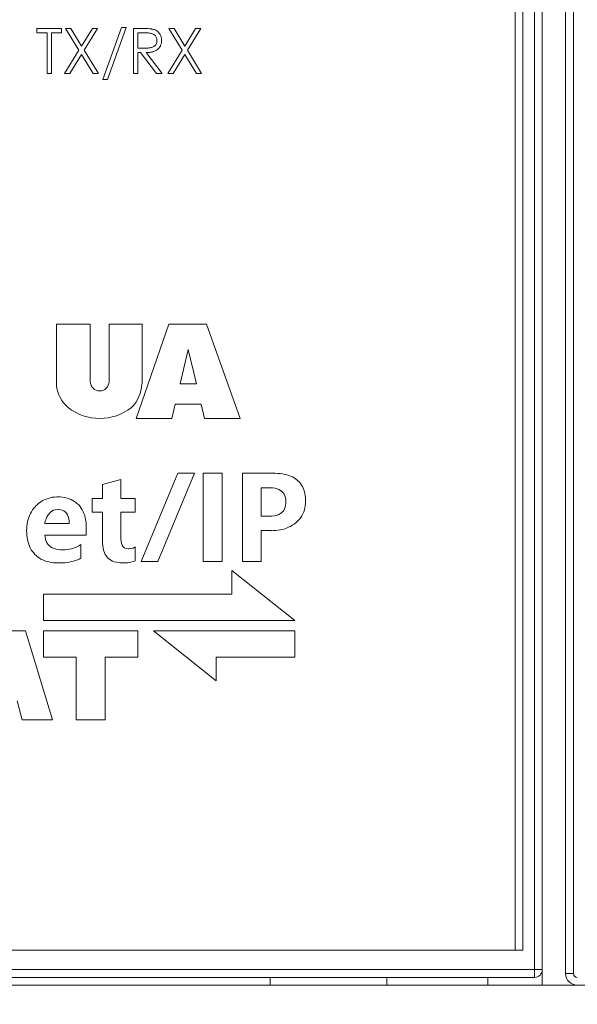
# Model space of a CAD drawing. Extents: x 0 to 555, y 0 to 389.
# Tile 15 of 32: x 199 to 213, y 208 to 233. Entities that reach past the tile are written whole.
import ezdxf

# ---------------------------------------------------------------- set-up
doc = ezdxf.new("R2010")
doc.units = 0
doc.header["$LTSCALE"] = 23.1
doc.header["$MEASUREMENT"] = 0
doc.layers.get('0').update_dxf_attribs({"linetype": 'CONTINUOUS'})
doc.layers.get('Defpoints').update_dxf_attribs({"linetype": 'CONTINUOUS'})
doc.styles.add('文字样式①', font='txt')
doc.dimstyles.new('标准样式（宋体）', dxfattribs={"dimtxt": 5, "dimasz": 3, "dimexe": 1.25, "dimexo": 0.625, "dimtad": 1, "dimtoh": 1, "dimdsep": 46, "dimtxsty": '文字样式①', "dimcen": 0, "dimadec": 0, "dimazin": 0, "dimtfac": 1, "dimtofl": 0, "dimtmove": 0, "dimatfit": 3, "dimfxl": 0, "dimarcsym": 0})

# ---------------------------------------------------------------- blocks, each defined once
blk = doc.blocks.new('*D11')
at = {"color": 0, "lineweight": -2}
for p, q in [((131.486, 207.622), (131.486, 183.85)), ((263.486, 207.622), (263.486, 183.85)), ((134.486, 185.1), (260.486, 185.1))]:
    blk.add_line(p, q, dxfattribs=at)
at = {"color": 0, "lineweight": 13}
for points in [[(134.486, 185.6), (134.486, 184.6), (131.486, 185.1)], [(260.486, 185.6), (260.486, 184.6), (263.486, 185.1)]]:
    blk.add_solid(points, dxfattribs=at)
at = {"layer": 'Defpoints', "color": 0, "lineweight": 13}
for p in [(131.486, 208.247), (263.486, 208.247), (263.486, 185.1)]:
    blk.add_point(p, dxfattribs=at)
at = {"color": 0, "lineweight": 13, "insert": (197.486, 188.225), "char_height": 5, "attachment_point": 5, "style": '文字样式①'}
blk.add_mtext('132', dxfattribs=at)

msp = doc.modelspace()

# ---------------------------------------------------------------- linework, layer by layer
at = {"lineweight": 5}
for p, q in [((212.486, 208.247), (212.486, 310.855)), ((212.286, 308.847), (212.286, 208.447)), ((213.086, 308.347), (213.086, 208.547)), ((211.986, 209.147), (211.986, 308.147)), ((211.786, 307.747), (211.786, 209.147)), ((213.286, 208.547), (213.286, 303.147)), ((200.122, 232.844), (199.49, 232.844)), ((199.49, 232.844), (199.49, 232.732)), ((199.49, 232.732), (199.748, 232.732)), ((199.748, 232.732), (199.748, 231.691)), ((199.865, 232.732), (200.122, 232.732)), ((199.865, 231.691), (199.865, 232.732)), ((200.122, 232.732), (200.122, 232.844)), ((200.361, 232.844), (200.226, 232.844)), ((200.226, 232.844), (200.57, 232.285)), ((200.637, 232.394), (200.361, 232.844)), ((200.917, 232.844), (200.637, 232.394)), ((200.706, 232.285), (201.05, 232.844)), ((201.05, 232.844), (200.917, 232.844)), ((201.181, 231.533), (201.66, 232.873)), ((201.78, 232.873), (201.302, 231.533)), ((201.66, 232.873), (201.78, 232.873)), ((202.232, 232.844), (201.972, 232.844)), ((201.972, 232.844), (201.972, 231.691)), ((202.088, 232.732), (202.292, 232.732)), ((202.088, 232.34), (202.088, 232.732)), ((202.261, 232.844), (202.232, 232.844)), ((202.314, 232.842), (202.261, 232.844)), ((202.292, 232.732), (202.306, 232.732)), ((202.306, 232.732), (202.332, 232.731)), ((202.338, 232.841), (202.314, 232.842)), ((202.332, 232.731), (202.356, 232.729)), ((202.381, 232.839), (202.338, 232.841)), ((202.356, 232.729), (202.38, 232.726)), ((202.38, 232.726), (202.402, 232.723)), ((202.4, 232.837), (202.381, 232.839)), ((202.418, 232.836), (202.4, 232.837)), ((202.402, 232.723), (202.423, 232.719)), ((202.433, 232.834), (202.418, 232.836)), ((202.423, 232.719), (202.442, 232.714)), ((202.448, 232.831), (202.433, 232.834)), ((202.442, 232.714), (202.46, 232.708)), ((202.461, 232.829), (202.448, 232.831)), ((202.46, 232.708), (202.476, 232.701)), ((202.465, 232.828), (202.461, 232.829)), ((202.487, 232.822), (202.465, 232.828)), ((202.476, 232.701), (202.491, 232.693)), ((202.508, 232.815), (202.487, 232.822)), ((202.491, 232.693), (202.505, 232.685)), ((202.505, 232.685), (202.51, 232.682)), ((202.527, 232.807), (202.508, 232.815)), ((202.51, 232.682), (202.525, 232.669)), ((202.525, 232.669), (202.538, 232.655)), ((202.546, 232.798), (202.527, 232.807)), ((202.538, 232.655), (202.549, 232.64)), ((202.564, 232.787), (202.546, 232.798)), ((202.581, 232.776), (202.564, 232.787)), ((202.587, 232.772), (202.581, 232.776)), ((202.603, 232.758), (202.587, 232.772)), ((202.618, 232.744), (202.603, 232.758)), ((202.631, 232.728), (202.618, 232.744)), ((202.644, 232.711), (202.631, 232.728)), ((202.655, 232.693), (202.644, 232.711)), ((202.665, 232.673), (202.655, 232.693)), ((202.666, 232.672), (202.665, 232.673)), ((202.674, 232.653), (202.666, 232.672)), ((202.681, 232.634), (202.674, 232.653)), ((203.014, 232.844), (202.879, 232.844)), ((202.879, 232.844), (203.223, 232.285)), ((203.29, 232.394), (203.014, 232.844)), ((203.569, 232.844), (203.29, 232.394)), ((203.359, 232.285), (203.702, 232.844)), ((203.702, 232.844), (203.569, 232.844)), ((202.534, 232.412), (202.521, 232.398)), ((202.546, 232.427), (202.534, 232.412)), ((202.555, 232.443), (202.546, 232.427)), ((202.549, 232.64), (202.558, 232.622)), ((202.563, 232.462), (202.555, 232.443)), ((202.558, 232.622), (202.565, 232.603)), ((202.569, 232.482), (202.563, 232.462)), ((202.565, 232.603), (202.57, 232.583)), ((202.572, 232.503), (202.569, 232.482)), ((202.57, 232.583), (202.573, 232.561)), ((202.574, 232.527), (202.572, 232.503)), ((202.573, 232.561), (202.574, 232.537)), ((202.574, 232.537), (202.574, 232.527)), ((202.663, 232.394), (202.671, 232.412)), ((202.671, 232.412), (202.678, 232.431)), ((202.678, 232.431), (202.684, 232.451)), ((202.686, 232.614), (202.681, 232.634)), ((202.684, 232.451), (202.689, 232.471)), ((202.69, 232.593), (202.686, 232.614)), ((202.689, 232.471), (202.692, 232.492)), ((202.693, 232.572), (202.69, 232.593)), ((202.692, 232.492), (202.694, 232.514)), ((202.694, 232.55), (202.693, 232.572)), ((202.695, 232.537), (202.694, 232.55)), ((202.694, 232.514), (202.695, 232.537)), ((200.57, 232.285), (200.202, 231.691)), ((200.337, 231.691), (200.637, 232.174)), ((200.637, 232.174), (200.937, 231.691)), ((201.072, 231.691), (200.706, 232.285)), ((202.314, 232.34), (202.088, 232.34)), ((202.088, 232.227), (202.154, 232.227)), ((202.088, 231.691), (202.088, 232.227)), ((202.154, 232.227), (202.568, 231.691)), ((202.295, 232.227), (202.318, 232.227)), ((202.711, 231.691), (202.295, 232.227)), ((202.339, 232.341), (202.314, 232.34)), ((202.318, 232.227), (202.343, 232.227)), ((202.363, 232.343), (202.339, 232.341)), ((202.343, 232.227), (202.367, 232.228)), ((202.386, 232.345), (202.363, 232.343)), ((202.367, 232.228), (202.389, 232.23)), ((202.408, 232.349), (202.386, 232.345)), ((202.389, 232.23), (202.412, 232.233)), ((202.428, 232.353), (202.408, 232.349)), ((202.412, 232.233), (202.433, 232.236)), ((202.447, 232.359), (202.428, 232.353)), ((202.433, 232.236), (202.454, 232.241)), ((202.464, 232.365), (202.447, 232.359)), ((202.454, 232.241), (202.473, 232.246)), ((202.48, 232.372), (202.464, 232.365)), ((202.473, 232.246), (202.492, 232.252)), ((202.495, 232.38), (202.48, 232.372)), ((202.492, 232.252), (202.511, 232.259)), ((202.505, 232.386), (202.495, 232.38)), ((202.521, 232.398), (202.505, 232.386)), ((202.511, 232.259), (202.528, 232.267)), ((202.528, 232.267), (202.545, 232.275)), ((202.545, 232.275), (202.561, 232.285)), ((202.561, 232.285), (202.576, 232.295)), ((202.576, 232.295), (202.59, 232.306)), ((202.59, 232.306), (202.602, 232.316)), ((202.602, 232.316), (202.617, 232.33)), ((202.617, 232.33), (202.63, 232.345)), ((202.63, 232.345), (202.642, 232.36)), ((202.642, 232.36), (202.653, 232.377)), ((202.653, 232.377), (202.663, 232.394)), ((203.223, 232.285), (202.855, 231.691)), ((202.99, 231.691), (203.29, 232.174)), ((203.29, 232.174), (203.59, 231.691)), ((203.725, 231.691), (203.359, 232.285)), ((199.748, 231.691), (199.865, 231.691)), ((200.202, 231.691), (200.337, 231.691)), ((200.937, 231.691), (201.072, 231.691)), ((201.972, 231.691), (202.088, 231.691)), ((202.568, 231.691), (202.711, 231.691)), ((202.855, 231.691), (202.99, 231.691)), ((203.59, 231.691), (203.725, 231.691)), ((201.302, 231.533), (201.181, 231.533)), ((200.862, 225.242), (199.992, 225.242)), ((199.992, 225.242), (199.992, 223.668)), ((200.862, 223.765), (200.862, 225.242)), ((202.191, 225.242), (201.343, 225.242)), ((201.343, 225.242), (201.343, 223.765)), ((202.878, 225.242), (202.037, 222.818)), ((202.191, 223.705), (202.191, 225.242)), ((203.851, 225.242), (202.878, 225.242)), ((204.717, 222.818), (203.851, 225.242)), ((203.17, 223.705), (203.382, 224.592)), ((203.382, 224.592), (203.589, 223.705)), ((203.589, 223.705), (203.17, 223.705)), ((202.958, 222.818), (203.046, 223.186)), ((203.046, 223.186), (203.711, 223.186)), ((203.711, 223.186), (203.797, 222.818)), ((202.037, 222.818), (202.958, 222.818)), ((203.797, 222.818), (204.717, 222.818)), ((203.114, 221.41), (202.173, 219.142)), ((202.596, 219.142), (203.541, 221.41)), ((203.541, 221.41), (203.114, 221.41)), ((204.249, 221.41), (203.766, 221.41)), ((203.766, 221.41), (203.766, 219.142)), ((204.249, 219.142), (204.249, 221.41)), ((205.552, 221.41), (204.772, 221.41)), ((204.772, 221.41), (204.772, 219.142)), ((205.619, 221.409), (205.552, 221.41)), ((205.684, 221.405), (205.619, 221.409)), ((205.746, 221.399), (205.684, 221.405)), ((205.805, 221.391), (205.746, 221.399)), ((205.861, 221.38), (205.805, 221.391)), ((205.914, 221.367), (205.861, 221.38)), ((205.965, 221.351), (205.914, 221.367)), ((206.013, 221.334), (205.965, 221.351)), ((206.058, 221.314), (206.013, 221.334)), ((206.1, 221.291), (206.058, 221.314)), ((206.139, 221.266), (206.1, 221.291)), ((206.176, 221.239), (206.139, 221.266)), ((201.648, 221.252), (201.179, 221.117)), ((201.179, 221.117), (201.179, 220.761)), ((201.648, 220.761), (201.648, 221.252)), ((205.255, 221.035), (205.469, 221.035)), ((205.255, 220.303), (205.255, 221.035)), ((205.469, 221.035), (205.489, 221.035)), ((205.489, 221.035), (205.553, 221.031)), ((205.553, 221.031), (205.612, 221.022)), ((205.612, 221.022), (205.664, 221.009)), ((205.664, 221.009), (205.712, 220.991)), ((206.21, 221.209), (206.176, 221.239)), ((206.241, 221.177), (206.21, 221.209)), ((206.269, 221.142), (206.241, 221.177)), ((206.294, 221.105), (206.269, 221.142)), ((206.317, 221.066), (206.294, 221.105)), ((206.337, 221.025), (206.317, 221.066)), ((206.354, 220.981), (206.337, 221.025)), ((199.774, 220.764), (199.723, 220.746)), ((199.827, 220.779), (199.774, 220.764)), ((199.882, 220.79), (199.827, 220.779)), ((199.939, 220.797), (199.882, 220.79)), ((199.998, 220.801), (199.939, 220.797)), ((200.026, 220.801), (199.998, 220.801)), ((200.089, 220.799), (200.026, 220.801)), ((200.15, 220.793), (200.089, 220.799)), ((200.208, 220.784), (200.15, 220.793)), ((200.263, 220.771), (200.208, 220.784)), ((200.316, 220.755), (200.263, 220.771)), ((200.366, 220.735), (200.316, 220.755)), ((201.179, 220.761), (200.912, 220.761)), ((200.912, 220.761), (200.912, 220.408)), ((202.017, 220.761), (201.648, 220.761)), ((202.017, 220.408), (202.017, 220.761)), ((205.712, 220.991), (205.753, 220.968)), ((205.753, 220.968), (205.79, 220.94)), ((205.79, 220.94), (205.82, 220.908)), ((205.82, 220.908), (205.845, 220.87)), ((205.845, 220.87), (205.865, 220.828)), ((205.865, 220.828), (205.879, 220.781)), ((205.879, 220.781), (205.887, 220.73)), ((206.368, 220.935), (206.354, 220.981)), ((206.379, 220.886), (206.368, 220.935)), ((206.388, 220.835), (206.379, 220.886)), ((206.394, 220.781), (206.388, 220.835)), ((206.397, 220.725), (206.394, 220.781)), ((199.408, 220.508), (199.376, 220.465)), ((199.443, 220.549), (199.408, 220.508)), ((199.452, 220.559), (199.443, 220.549)), ((199.493, 220.6), (199.452, 220.559)), ((199.536, 220.636), (199.493, 220.6)), ((199.58, 220.669), (199.536, 220.636)), ((199.626, 220.698), (199.58, 220.669)), ((199.674, 220.724), (199.626, 220.698)), ((199.723, 220.746), (199.674, 220.724)), ((200.413, 220.711), (200.366, 220.735)), ((200.459, 220.684), (200.413, 220.711)), ((200.5, 220.652), (200.459, 220.684)), ((200.54, 220.617), (200.5, 220.652)), ((200.564, 220.593), (200.54, 220.617)), ((200.597, 220.554), (200.564, 220.593)), ((200.628, 220.512), (200.597, 220.554)), ((200.655, 220.468), (200.628, 220.512)), ((205.872, 220.54), (205.856, 220.495)), ((205.883, 220.589), (205.872, 220.54)), ((205.889, 220.644), (205.883, 220.589)), ((205.887, 220.73), (205.89, 220.673)), ((205.89, 220.673), (205.889, 220.644)), ((206.366, 220.466), (206.38, 220.519)), ((206.38, 220.519), (206.389, 220.575)), ((206.389, 220.575), (206.395, 220.633)), ((206.395, 220.633), (206.398, 220.692)), ((206.398, 220.692), (206.397, 220.725)), ((199.279, 220.273), (199.262, 220.221)), ((199.299, 220.324), (199.279, 220.273)), ((199.322, 220.373), (199.299, 220.324)), ((199.347, 220.42), (199.322, 220.373)), ((199.376, 220.465), (199.347, 220.42)), ((199.723, 220.241), (199.746, 220.291)), ((199.746, 220.291), (199.774, 220.337)), ((199.774, 220.337), (199.808, 220.378)), ((199.808, 220.378), (199.824, 220.394)), ((199.824, 220.394), (199.869, 220.43)), ((199.869, 220.43), (199.918, 220.456)), ((199.918, 220.456), (199.969, 220.472)), ((199.969, 220.472), (200.023, 220.477)), ((200.023, 220.477), (200.042, 220.477)), ((200.042, 220.477), (200.094, 220.471)), ((200.094, 220.471), (200.141, 220.459)), ((200.141, 220.459), (200.182, 220.439)), ((200.182, 220.439), (200.218, 220.413)), ((200.218, 220.413), (200.248, 220.38)), ((200.248, 220.38), (200.273, 220.341)), ((200.273, 220.341), (200.292, 220.294)), ((200.292, 220.294), (200.306, 220.241)), ((200.679, 220.421), (200.655, 220.468)), ((200.699, 220.372), (200.679, 220.421)), ((200.717, 220.319), (200.699, 220.372)), ((200.732, 220.265), (200.717, 220.319)), ((200.742, 220.208), (200.732, 220.265)), ((200.912, 220.408), (201.179, 220.408)), ((201.179, 220.408), (201.179, 219.644)), ((201.648, 220.408), (202.017, 220.408)), ((201.648, 219.726), (201.648, 220.408)), ((205.464, 220.303), (205.255, 220.303)), ((205.529, 220.305), (205.464, 220.303)), ((205.59, 220.312), (205.529, 220.305)), ((205.644, 220.324), (205.59, 220.312)), ((205.693, 220.341), (205.644, 220.324)), ((205.736, 220.362), (205.693, 220.341)), ((205.775, 220.388), (205.736, 220.362)), ((205.807, 220.419), (205.775, 220.388)), ((205.835, 220.455), (205.807, 220.419)), ((205.856, 220.495), (205.835, 220.455)), ((206.239, 220.23), (206.272, 220.273)), ((206.272, 220.273), (206.302, 220.318)), ((206.302, 220.318), (206.327, 220.364)), ((206.327, 220.364), (206.349, 220.414)), ((206.349, 220.414), (206.366, 220.466)), ((199.23, 220.051), (199.226, 219.99)), ((199.238, 220.11), (199.23, 220.051)), ((199.249, 220.166), (199.238, 220.11)), ((199.262, 220.221), (199.249, 220.166)), ((199.691, 220.114), (199.692, 220.126)), ((200.317, 220.114), (199.691, 220.114)), ((199.692, 220.126), (199.705, 220.185)), ((199.705, 220.185), (199.723, 220.241)), ((200.306, 220.241), (200.314, 220.181)), ((200.314, 220.181), (200.317, 220.114)), ((200.751, 220.149), (200.742, 220.208)), ((200.756, 220.087), (200.751, 220.149)), ((200.757, 220.022), (200.756, 220.087)), ((200.757, 219.819), (200.757, 220.022)), ((205.86, 219.981), (205.911, 219.999)), ((205.911, 219.999), (205.961, 220.02)), ((205.961, 220.02), (206.009, 220.044)), ((206.009, 220.044), (206.055, 220.071)), ((206.055, 220.071), (206.1, 220.101)), ((206.1, 220.101), (206.143, 220.135)), ((206.143, 220.135), (206.161, 220.15)), ((206.161, 220.15), (206.202, 220.189)), ((206.202, 220.189), (206.239, 220.23)), ((199.226, 219.99), (199.224, 219.928)), ((199.224, 219.928), (199.225, 219.876)), ((199.225, 219.876), (199.229, 219.813)), ((199.229, 219.813), (199.236, 219.753)), ((199.236, 219.753), (199.247, 219.695)), ((199.692, 219.819), (200.757, 219.819)), ((199.699, 219.762), (199.692, 219.819)), ((199.71, 219.71), (199.699, 219.762)), ((205.255, 219.933), (205.503, 219.933)), ((205.255, 219.142), (205.255, 219.933)), ((205.503, 219.933), (205.515, 219.932)), ((205.515, 219.932), (205.577, 219.933)), ((205.577, 219.933), (205.637, 219.937)), ((205.637, 219.937), (205.696, 219.943)), ((205.696, 219.943), (205.752, 219.953)), ((205.752, 219.953), (205.807, 219.965)), ((205.807, 219.965), (205.86, 219.981)), ((199.247, 219.695), (199.26, 219.639)), ((199.26, 219.639), (199.277, 219.587)), ((199.277, 219.587), (199.296, 219.536)), ((199.296, 219.536), (199.318, 219.488)), ((199.318, 219.488), (199.344, 219.442)), ((199.726, 219.663), (199.71, 219.71)), ((199.747, 219.62), (199.726, 219.663)), ((199.774, 219.581), (199.747, 219.62)), ((199.805, 219.548), (199.774, 219.581)), ((199.841, 219.519), (199.805, 219.548)), ((199.882, 219.494), (199.841, 219.519)), ((199.928, 219.475), (199.882, 219.494)), ((200.482, 219.504), (200.43, 219.485)), ((200.533, 219.526), (200.482, 219.504)), ((200.582, 219.552), (200.533, 219.526)), ((200.618, 219.574), (200.582, 219.552)), ((200.618, 219.227), (200.618, 219.574)), ((201.179, 219.644), (201.179, 219.606)), ((201.179, 219.606), (201.183, 219.545)), ((201.183, 219.545), (201.191, 219.488)), ((201.191, 219.488), (201.203, 219.435)), ((201.652, 219.66), (201.648, 219.726)), ((201.664, 219.604), (201.652, 219.66)), ((201.683, 219.557), (201.664, 219.604)), ((201.71, 219.52), (201.683, 219.557)), ((201.744, 219.493), (201.71, 219.52)), ((201.786, 219.475), (201.744, 219.493)), ((202.017, 219.514), (201.96, 219.487)), ((202.017, 219.514), (202.015, 219.513)), ((202.017, 219.161), (202.017, 219.514)), ((199.344, 219.442), (199.373, 219.399)), ((199.373, 219.399), (199.405, 219.359)), ((199.405, 219.359), (199.439, 219.321)), ((199.439, 219.321), (199.467, 219.295)), ((199.467, 219.295), (199.506, 219.261)), ((199.506, 219.261), (199.548, 219.231)), ((199.979, 219.46), (199.928, 219.475)), ((200.035, 219.449), (199.979, 219.46)), ((200.095, 219.443), (200.035, 219.449)), ((200.146, 219.442), (200.095, 219.443)), ((200.206, 219.444), (200.146, 219.442)), ((200.265, 219.449), (200.206, 219.444)), ((200.321, 219.458), (200.265, 219.449)), ((200.377, 219.47), (200.321, 219.458)), ((200.43, 219.485), (200.377, 219.47)), ((201.203, 219.435), (201.218, 219.386)), ((201.218, 219.386), (201.237, 219.341)), ((201.237, 219.341), (201.26, 219.299)), ((201.26, 219.299), (201.286, 219.262)), ((201.286, 219.262), (201.316, 219.229)), ((201.836, 219.468), (201.786, 219.475)), ((201.853, 219.467), (201.836, 219.468)), ((201.905, 219.472), (201.853, 219.467)), ((201.96, 219.487), (201.905, 219.472)), ((199.548, 219.231), (199.592, 219.204)), ((199.592, 219.204), (199.64, 219.18)), ((199.64, 219.18), (199.689, 219.159)), ((199.689, 219.159), (199.741, 219.142)), ((199.741, 219.142), (199.796, 219.128)), ((199.796, 219.128), (199.853, 219.117)), ((199.853, 219.117), (199.912, 219.109)), ((199.912, 219.109), (199.975, 219.104)), ((199.975, 219.104), (200.039, 219.102)), ((200.039, 219.102), (200.075, 219.103)), ((200.075, 219.103), (200.141, 219.105)), ((200.141, 219.105), (200.204, 219.11)), ((200.204, 219.11), (200.264, 219.117)), ((200.264, 219.117), (200.322, 219.125)), ((200.322, 219.125), (200.378, 219.137)), ((200.378, 219.137), (200.431, 219.151)), ((200.431, 219.151), (200.482, 219.166)), ((200.482, 219.166), (200.529, 219.184)), ((200.529, 219.184), (200.575, 219.204)), ((200.575, 219.204), (200.618, 219.227)), ((201.316, 219.229), (201.351, 219.199)), ((201.351, 219.199), (201.388, 219.173)), ((201.388, 219.173), (201.43, 219.152)), ((201.43, 219.152), (201.475, 219.134)), ((201.475, 219.134), (201.524, 219.12)), ((201.524, 219.12), (201.577, 219.111)), ((201.577, 219.111), (201.633, 219.105)), ((201.633, 219.105), (201.693, 219.102)), ((201.693, 219.102), (201.753, 219.104)), ((201.753, 219.104), (201.818, 219.108)), ((201.818, 219.108), (201.878, 219.117)), ((201.878, 219.117), (201.931, 219.128)), ((201.931, 219.128), (201.977, 219.143)), ((201.977, 219.143), (202.017, 219.161)), ((202.173, 219.142), (202.596, 219.142)), ((203.766, 219.142), (204.249, 219.142)), ((204.772, 219.142), (205.255, 219.142)), ((206.119, 217.619), (204.504, 218.906)), ((204.504, 218.906), (204.504, 218.297)), ((204.504, 218.297), (199.659, 218.298)), ((199.659, 218.298), (199.659, 217.619)), ((199.659, 217.619), (206.119, 217.619)), ((199.196, 217.356), (198.166, 217.356)), ((199.89, 215.065), (199.196, 217.356)), ((202.082, 217.361), (199.659, 217.361)), ((199.659, 217.361), (199.659, 216.682)), ((202.082, 216.682), (202.082, 217.361)), ((206.119, 217.361), (202.484, 217.36)), ((202.484, 217.36), (204.099, 216.073)), ((206.119, 216.682), (206.119, 217.361)), ((199.659, 216.682), (200.496, 216.682)), ((200.496, 216.682), (200.496, 215.067)), ((201.244, 216.682), (202.082, 216.682)), ((201.244, 215.067), (201.244, 216.682)), ((204.099, 216.682), (206.119, 216.682)), ((204.099, 216.073), (204.099, 216.682)), ((198.978, 215.56), (199.106, 215.065)), ((199.106, 215.065), (199.89, 215.065)), ((200.496, 215.067), (201.244, 215.067)), ((182.986, 209.147), (211.986, 209.147)), ((182.486, 208.647), (212.486, 208.647)), ((182.686, 208.447), (212.286, 208.447)), ((205.486, 208.447), (205.486, 208.247)), ((208.486, 208.247), (208.486, 208.447)), ((211.086, 208.247), (211.086, 208.447)), ((213.286, 208.547), (213.086, 208.547)), ((129.786, 208.247), (265.086, 208.247))]:
    msp.add_line(p, q, dxfattribs=at)
for centre, radius, start, end in [((200.83, 223.746), 0.842, 185.3607, 230.1305), ((201.103, 223.765), 0.241, 180, 0), ((201.248, 223.761), 0.944, 315.5576, 356.5975), ((201.106, 224.139), 1.321, 231.8512, 308.1488), ((212.286, 208.647), 0.2, 270, 0), ((213.386, 208.547), 0.3, 180, 270), ((213.386, 208.547), 0.1, 180, 270)]:
    msp.add_arc(centre, radius, start, end, dxfattribs=at)

# ---------------------------------------------------------------- dimensions: what is measured, and where the dimension line sits
at = {"lineweight": 13}
dim = msp.add_linear_dim(base=(263.486, 185.1), p1=(131.486, 208.247), p2=(263.486, 208.247), dimstyle='标准样式（宋体）', dxfattribs=at)
dim.commit()
dim.dimension.update_dxf_attribs({"geometry": '*D11', "text_midpoint": (197.486, 185.1), "dimtype": 160})

doc.saveas('drawing.dxf')
